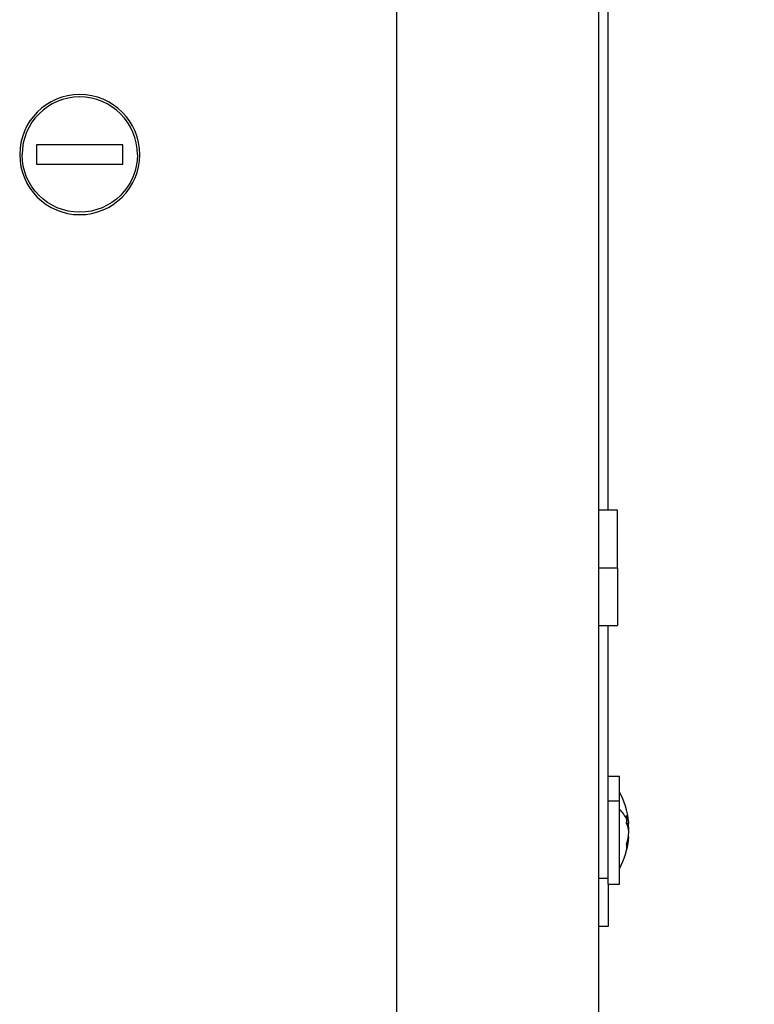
# Model space of a CAD drawing. Header units: millimetres. Extents: x 158 to 846, y 86 to 749.
# Tile 59 of 95: x 399.44 to 407.09, y 594.87 to 605.11. Entities that reach past the tile are written whole.
import ezdxf

# ---------------------------------------------------------------- set-up
doc = ezdxf.new("R2010")
doc.units = ezdxf.units.MM
doc.layers.add('1', color=7, linetype='CONTINUOUS', true_color=0xffffff)
doc.layers.add('TOP', color=7, linetype='CONTINUOUS', true_color=0xffffff)
doc.styles.add('iso-1', font='isocp.shx')
doc.dimstyles.get("Standard").update_dxf_attribs({"dimtxt": 0.18, "dimasz": 0.18, "dimexe": 0.18, "dimexo": 0.0625, "dimgap": 0.09, "dimtad": 0, "dimtih": 1, "dimtoh": 1, "dimdec": 4, "dimzin": 0, "dimdsep": 46, "dimtxsty": 'Standard', "dimcen": 0.09, "dimadec": 0, "dimazin": 0, "dimtfac": 1, "dimtdec": 4, "dimtofl": 0, "dimtmove": 0, "dimatfit": 3, "dimfxl": 1, "dimtolj": 1, "dimtzin": 0, "dimarcsym": 0})

# ---------------------------------------------------------------- blocks, each defined once
blk = doc.blocks.new('DimnDraft3D10')
at = {"layer": 'TOP', "color": 2, "linetype": 'Continuous', "transparency": 16777216}
for p, q in [((407.817, 731.359), (457.788, 731.359)), ((455.788, 486.909), (455.788, 731.359)), ((402.917, 486.909), (457.788, 486.909))]:
    blk.add_line(p, q, dxfattribs=at)
for points in [[(455.788, 731.359), (456.248, 727.859), (455.327, 727.859), (455.788, 731.359)], [(455.788, 486.909), (455.327, 490.409), (456.248, 490.409), (455.788, 486.909)]]:
    blk.add_solid(points, dxfattribs=at)
at = {"layer": 'TOP', "color": 2, "linetype": 'Continuous', "transparency": 16777216, "insert": (455.217, 605.165), "char_height": 3.5, "attachment_point": 7, "rotation": 90, "line_spacing_factor": 0.963855, "style": 'iso-1'}
blk.add_mtext('\\W01.000;\\fisocp.shx,bigfont.shx;2445 ', dxfattribs=at)
blk = doc.blocks.new('DimnDraft3D11')
at = {"layer": 'TOP', "color": 2, "linetype": 'Continuous', "transparency": 16777216}
for p, q in [((405.955, 692.358), (439.256, 692.358)), ((437.256, 486.909), (437.256, 692.358)), ((402.917, 486.909), (439.256, 486.909))]:
    blk.add_line(p, q, dxfattribs=at)
for points in [[(437.256, 692.358), (437.717, 688.858), (436.795, 688.858), (437.256, 692.358)], [(437.256, 486.909), (436.795, 490.409), (437.717, 490.409), (437.256, 486.909)]]:
    blk.add_solid(points, dxfattribs=at)
at = {"layer": 'TOP', "color": 2, "linetype": 'Continuous', "transparency": 16777216, "insert": (436.685, 585.867), "char_height": 3.5, "attachment_point": 7, "rotation": 90, "line_spacing_factor": 0.963855, "style": 'iso-1'}
blk.add_mtext('\\W01.000;\\fisocp.shx,bigfont.shx;2054 ', dxfattribs=at)

msp = doc.modelspace()

# ---------------------------------------------------------------- linework, layer by layer
at = {"layer": '1', "color": 7, "linetype": 'Continuous'}
for p, q in [((405.567, 600.01), (405.567, 616.959)), ((405.467, 605.409), (405.467, 488.609)), ((400.517, 603.809), (399.617, 603.809)), ((399.617, 603.809), (399.617, 603.609)), ((400.517, 603.609), (400.517, 603.809)), ((399.617, 603.609), (400.517, 603.609)), ((405.667, 600.009), (405.467, 600.009)), ((405.667, 599.409), (405.667, 600.009)), ((405.667, 599.409), (405.667, 598.809)), ((405.467, 598.809), (405.667, 598.809)), ((405.567, 596.179), (405.567, 598.81)), ((405.687, 597.239), (405.567, 597.239)), ((405.687, 596.986), (405.687, 597.239)), ((405.687, 596.119), (405.687, 596.986)), ((405.783, 596.751), (405.76, 596.751)), ((405.783, 596.698), (405.778, 596.698)), ((405.783, 596.691), (405.779, 596.691)), ((405.783, 596.606), (405.776, 596.606)), ((405.783, 596.607), (405.777, 596.607)), ((405.567, 596.119), (405.567, 596.179)), ((405.567, 596.119), (405.687, 596.119)), ((405.567, 596.119), (405.567, 595.679)), ((405.567, 595.679), (405.467, 595.679))]:
    msp.add_line(p, q, dxfattribs=at)
at = {"layer": '1', "color": 252, "linetype": 'Continuous'}
for p, q in [((403.367, 488.609), (403.367, 605.409)), ((405.467, 599.409), (405.667, 599.409)), ((405.567, 596.986), (405.687, 596.986)), ((405.467, 596.179), (405.567, 596.179))]:
    msp.add_line(p, q, dxfattribs=at)
at = {"layer": '1', "color": 7, "linetype": 'Continuous', "extrusion": (0, 0, -1)}
msp.add_circle((-400.067, 603.709), 0.625, dxfattribs=at)
at = {"layer": '1', "color": 7, "linetype": 'Continuous'}
for centre, radius, start, end in [((400.067, 603.709), 0.6, 0, 180), ((404.937, 596.679), 0.85, 6.1741, 28.0725), ((404.937, 596.679), 0.85, 331.9275, 353.8259)]:
    msp.add_arc(centre, radius, start, end, dxfattribs=at)
at = {"layer": '1', "color": 7, "linetype": 'Continuous', "extrusion": (0, 0, -1)}
msp.add_arc((-400.067, 603.709), 0.6, 180, 0, dxfattribs=at)
at = {"layer": '1', "color": 252, "linetype": 'Continuous'}
msp.add_ellipse((404.937, 596.679), major_axis=(-0.85, 0), ratio=0.546944, start_param=3.385171, end_param=3.63155, dxfattribs=at)
at = {"layer": '1', "color": 7, "linetype": 'Continuous'}
for centre, major_axis, ratio, start_param, end_param in [((404.937, 596.791), (-0.825, 0), 0.837169, 3.141593, 3.202243), ((404.937, 596.721), (-0.849, 0), 0.546944, 3.206456, 3.385602), ((404.937, 596.791), (-0.825, 0), 0.837169, 3.080943, 3.141593), ((404.937, 596.637), (0.849, 0), 0.546944, 0.064864, 0.244009), ((404.937, 596.652), (0.849, 0), 0.837169, 0.064864, 0.140231), ((404.937, 596.707), (-0.849, 0), 0.837169, 3.206456, 3.231909), ((404.937, 596.752), (-0.847, 0), 0.20522, 3.137417, 3.145768), ((404.937, 596.707), (-0.849, 0), 0.837169, 2.897584, 3.076729), ((404.937, 596.721), (-0.849, 0), 0.546944, 3.051277, 3.076729), ((404.937, 596.695), (-0.847, 0), 0.978716, 3.137417, 3.145768), ((404.937, 596.664), (0.847, 0), 0.978716, 6.27901, 6.287361), ((404.937, 596.652), (0.849, 0), 0.837169, 6.039176, 6.218322), ((404.937, 596.508), (0.825, 0), 0.546944, 6.222535, 6.343835), ((404.937, 596.607), (0.847, 0), 0.20522, 6.27901, 6.287361)]:
    msp.add_ellipse(centre, major_axis=major_axis, ratio=ratio, start_param=start_param, end_param=end_param, dxfattribs=at)

# ---------------------------------------------------------------- dimensions: what is measured, and where the dimension line sits
at = {"layer": 'TOP', "color": 2, "linetype": 'Continuous', "lineweight": -3}
for base, p2, text, picture, middle in [((455.788, 731.359), (407.817, 731.359), '\\C2;2445', 'DimnDraft3D10', (455.788, 609.134)), ((437.256, 692.358), (405.955, 692.358), '\\C2;2054', 'DimnDraft3D11', (437.256, 589.633))]:
    dim = msp.add_linear_dim(base=base, p1=(402.917, 486.909), p2=p2, angle=90, text=text, dimstyle='Standard', override={"dimtxt": 3.5, "dimasz": 3.5, "dimexe": 2, "dimexo": 0, "dimgap": 1.75, "dimtad": 1, "dimtih": 0, "dimtoh": 0, "dimdec": 0, "dimzin": 8, "dimtxsty": 'iso-1', "dimsah": 1, "dimclrd": 2, "dimclre": 2, "dimclrt": 2, "dimtm": -0.003937, "dimtdec": 2, "dimtofl": 1, "dimtmove": 0}, dxfattribs=at)
    dim.commit()
    dim.dimension.update_dxf_attribs({"geometry": picture, "text_midpoint": middle, "dimtype": 160})

doc.saveas('drawing.dxf')
